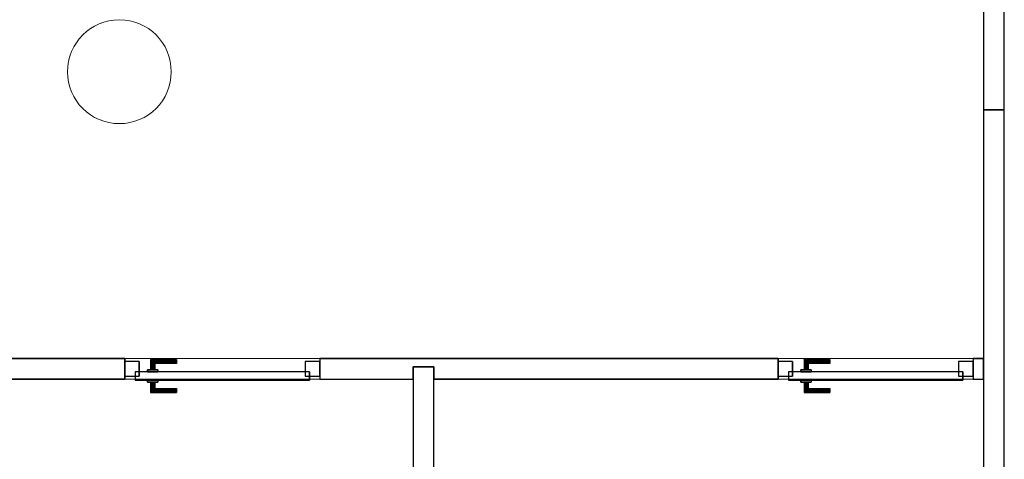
# Model space of a CAD drawing. Header units: metres. Extents: x 397.7 to 427.5, y 12.7 to 28.4.
# Tile 19 of 130: x 410.3 to 415, y 15.9 to 18. Entities that reach past the tile are written whole.
import ezdxf

# ---------------------------------------------------------------- set-up
doc = ezdxf.new("R2010")
doc.units = ezdxf.units.M
doc.layers.add('01_CARPINTERIA', color=5, linetype='Continuous', lineweight=25, true_color=0x0000ff)
for name, color, linetype, lineweight in [('A-COLS-____-MCUT', 7, 'Continuous', 18), ('A-COLS-____-OTLN', 7, 'Continuous', 18), ('A-GENM-____-OTLN', 7, 'Continuous', 18), ('A-WALL-____-MCUT', 7, 'Continuous', 25), ('A-WALL-____-OTLN', 7, 'Continuous', 25)]:
    doc.layers.add(name, color=color, linetype=linetype, lineweight=lineweight)

# ---------------------------------------------------------------- blocks, each defined once
blk = doc.blocks.new('Family - LONDR55-XX_ZZ-ARQ-CAA-M3D-Londres55-152830-05_TEL_P2')
at = {"layer": '01_CARPINTERIA', "color": 161, "true_color": 0xaaaaff}
for p, q in [((0.69, 0.1487), (0.69, 0.15)), ((0.69, 0.15), (0.69, 0.1487)), ((0.815, 0.15), (0.69, 0.15)), ((0.69, 0.145), (0.69, 0.1487)), ((0.69, 0.1487), (0.69, 0.145)), ((0.8137, 0.1487), (0.69, 0.1487)), ((0.8137, 0.1487), (0.69, 0.1487)), ((0.69, 0.14), (0.69, 0.145)), ((0.69, 0.145), (0.69, 0.14)), ((0.81, 0.145), (0.69, 0.145)), ((0.81, 0.145), (0.69, 0.145)), ((0.81, 0.145), (0.805, 0.14)), ((0.805, 0.14), (0.81, 0.145)), ((0.8137, 0.1487), (0.81, 0.145)), ((0.81, 0.145), (0.8137, 0.1487)), ((0.81, 0.1), (0.81, 0.145)), ((0.81, 0.1), (0.81, 0.145)), ((0.815, 0.15), (0.8137, 0.1487)), ((0.8137, 0.1487), (0.815, 0.15)), ((0.8137, 0.1), (0.8137, 0.1487)), ((0.8137, 0.1), (0.8137, 0.1487)), ((0.815, 0.1), (0.815, 0.15)), ((0.69, 0.135), (0.69, 0.14)), ((0.69, 0.14), (0.69, 0.135)), ((0.69, 0.14), (0.805, 0.14)), ((0.805, 0.14), (0.69, 0.14)), ((0.69, 0.135), (0.69, 0.1313)), ((0.69, 0.1313), (0.69, 0.135)), ((0.8, 0.135), (0.69, 0.135)), ((0.8, 0.135), (0.69, 0.135)), ((0.69, 0.1313), (0.69, 0.13)), ((0.69, 0.13), (0.69, 0.1313)), ((0.7963, 0.1313), (0.69, 0.1313)), ((0.7963, 0.1313), (0.69, 0.1313)), ((0.795, 0.13), (0.69, 0.13)), ((0.83, 0.1), (0.78, 0.1)), ((0.78, 0.1), (0.83, 0.1)), ((0.78, 0.09), (0.78, 0.1)), ((0.78, 0.09), (0.78, 0.1)), ((0.795, 0.13), (0.7963, 0.1313)), ((0.7963, 0.1313), (0.795, 0.13)), ((0.795, 0.1), (0.795, 0.13)), ((0.7963, 0.1), (0.795, 0.1)), ((0.795, 0.1), (0.7963, 0.1)), ((0.7963, 0.1313), (0.8, 0.135)), ((0.8, 0.135), (0.7963, 0.1313)), ((0.7963, 0.1), (0.7963, 0.1313)), ((0.7963, 0.1), (0.7963, 0.1313)), ((0.8, 0.1), (0.7963, 0.1)), ((0.7963, 0.1), (0.8, 0.1)), ((0.8, 0.135), (0.805, 0.14)), ((0.805, 0.14), (0.8, 0.135)), ((0.8, 0.1), (0.8, 0.135)), ((0.8, 0.1), (0.8, 0.135)), ((0.805, 0.1), (0.8, 0.1)), ((0.8, 0.1), (0.805, 0.1)), ((0.805, 0.14), (0.805, 0.1)), ((0.805, 0.1), (0.805, 0.14)), ((0.81, 0.1), (0.805, 0.1)), ((0.805, 0.1), (0.81, 0.1)), ((0.81, 0.1), (0.8137, 0.1)), ((0.8137, 0.1), (0.81, 0.1)), ((0.8137, 0.1), (0.815, 0.1)), ((0.815, 0.1), (0.8137, 0.1)), ((0.83, 0.09), (0.83, 0.1)), ((0.83, 0.1), (0.83, 0.09)), ((0.07, 0.07), (0, 0.07)), ((0, 0.07), (0, 0)), ((0.07, 0.07), (0, 0.07)), ((0, 0), (0, 0.07)), ((0.89, 0.09), (0.05, 0.09)), ((0.05, 0.09), (0.05, 0.05)), ((0.89, 0.09), (0.05, 0.09)), ((0.05, 0.05), (0.05, 0.09)), ((0.05, 0.05), (0.89, 0.05)), ((0.05, 0.05), (0.89, 0.05)), ((0.07, 0), (0.07, 0.07)), ((0.07, 0), (0.07, 0.07)), ((0.83, 0.09), (0.78, 0.09)), ((0.78, 0.09), (0.83, 0.09)), ((0.78, 0.05), (0.83, 0.05)), ((0.83, 0.05), (0.78, 0.05)), ((0.78, 0.04), (0.78, 0.05)), ((0.78, 0.04), (0.78, 0.05)), ((0.83, 0.04), (0.83, 0.05)), ((0.83, 0.05), (0.83, 0.04)), ((0.94, 0.07), (0.87, 0.07)), ((0.87, 0.07), (0.87, 0)), ((0.94, 0.07), (0.87, 0.07)), ((0.87, 0), (0.87, 0.07)), ((0.89, 0.05), (0.89, 0.09)), ((0.89, 0.05), (0.89, 0.09)), ((0.94, 0), (0.94, 0.07)), ((0.94, 0), (0.94, 0.07)), ((0, 0), (0.07, 0)), ((0, 0), (0.07, 0)), ((0.69, 0.0087), (0.69, 0.01)), ((0.69, 0.01), (0.69, 0.0087)), ((0.69, 0.01), (0.795, 0.01)), ((0.69, 0.005), (0.69, 0.0087)), ((0.69, 0.0087), (0.69, 0.005)), ((0.69, 0.0087), (0.7963, 0.0087)), ((0.69, 0.0087), (0.7963, 0.0087)), ((0.69, 0), (0.69, 0.005)), ((0.69, 0.005), (0.69, 0)), ((0.69, 0.005), (0.8, 0.005)), ((0.69, 0.005), (0.8, 0.005)), ((0.69, -0.005), (0.69, 0)), ((0.69, 0), (0.69, -0.005)), ((0.805, 0), (0.69, 0)), ((0.69, 0), (0.805, 0)), ((0.78, 0.04), (0.83, 0.04)), ((0.83, 0.04), (0.78, 0.04)), ((0.7963, 0.04), (0.795, 0.04)), ((0.795, 0.04), (0.7963, 0.04)), ((0.795, 0.01), (0.795, 0.04)), ((0.7963, 0.0087), (0.795, 0.01)), ((0.795, 0.01), (0.7963, 0.0087)), ((0.8, 0.04), (0.7963, 0.04)), ((0.7963, 0.04), (0.8, 0.04)), ((0.7963, 0.0087), (0.7963, 0.04)), ((0.7963, 0.0087), (0.7963, 0.04)), ((0.8, 0.005), (0.7963, 0.0087)), ((0.7963, 0.0087), (0.8, 0.005)), ((0.8, 0.04), (0.805, 0.04)), ((0.805, 0.04), (0.8, 0.04)), ((0.8, 0.005), (0.8, 0.04)), ((0.8, 0.005), (0.8, 0.04)), ((0.805, 0), (0.8, 0.005)), ((0.8, 0.005), (0.805, 0)), ((0.805, 0.04), (0.81, 0.04)), ((0.81, 0.04), (0.805, 0.04)), ((0.805, 0.04), (0.805, 0)), ((0.805, 0), (0.805, 0.04)), ((0.805, 0), (0.81, -0.005)), ((0.81, 0.04), (0.8137, 0.04)), ((0.8137, 0.04), (0.81, 0.04)), ((0.81, -0.005), (0.81, 0.04)), ((0.81, -0.005), (0.81, 0.04)), ((0.8137, 0.04), (0.815, 0.04)), ((0.815, 0.04), (0.8137, 0.04)), ((0.8137, -0.0087), (0.8137, 0.04)), ((0.8137, -0.0087), (0.8137, 0.04)), ((0.815, -0.01), (0.815, 0.04)), ((0.87, 0), (0.94, 0)), ((0.87, 0), (0.94, 0)), ((0.69, -0.005), (0.69, -0.0087)), ((0.69, -0.0087), (0.69, -0.005)), ((0.69, -0.005), (0.81, -0.005)), ((0.69, -0.005), (0.81, -0.005)), ((0.69, -0.0087), (0.69, -0.01)), ((0.69, -0.01), (0.69, -0.0087)), ((0.69, -0.0087), (0.8137, -0.0087)), ((0.69, -0.0087), (0.8137, -0.0087)), ((0.69, -0.01), (0.815, -0.01)), ((0.81, -0.005), (0.805, 0)), ((0.81, -0.005), (0.8137, -0.0087)), ((0.8137, -0.0087), (0.81, -0.005)), ((0.8137, -0.0087), (0.815, -0.01)), ((0.815, -0.01), (0.8137, -0.0087))]:
    blk.add_line(p, q, dxfattribs=at)
blk = doc.blocks.new('Family - Porta P2-152831-05_TEL_P2')
blk.add_blockref('Family - LONDR55-XX_ZZ-ARQ-CAA-M3D-Londres55-152830-05_TEL_P2', (0, 0))
blk = doc.blocks.new('Family - Evans P2-152854-05_TEL_P2')
at = {"layer": 'A-WALL-____-MCUT', "color": 253, "true_color": 0xaaaaaa}
for p, q in [((4.4949, 0.1), (0, 0.1)), ((0, 0.1), (0, 0)), ((4.4949, 0), (4.4949, 0.1)), ((0, 0), (4.4949, 0))]:
    blk.add_line(p, q, dxfattribs=at)
at = {"layer": 'A-WALL-____-OTLN', "color": 253, "true_color": 0xaaaaaa}
for p, q in [((4.4949, 0.1), (0, 0.1)), ((0, 0.1), (0, 0)), ((4.4949, 0), (4.4949, 0.1)), ((0, 0), (4.4949, 0))]:
    blk.add_line(p, q, dxfattribs=at)
at = {"layer": 'A-WALL-____-OTLN', "color": 253, "lineweight": 18, "true_color": 0xaaaaaa}
blk.add_line((0, 0), (4.4949, 0), dxfattribs=at)
blk = doc.blocks.new('Family - Mampara P2-152874-05_TEL_P2')
at = {"layer": 'A-WALL-____-MCUT', "color": 253, "true_color": 0xaaaaaa}
for p, q in [((0.05, 0.1), (0, 0.1)), ((0, 0.1), (0, 0)), ((0.05, 0), (0.05, 0.1)), ((2.6478, 0.1), (0.99, 0.1)), ((0.99, 0.1), (0.99, 0)), ((2.6478, 0.04), (2.6478, 0.1)), ((3.1978, 0.1), (2.7478, 0.1)), ((2.7478, 0.1), (2.7478, 0.04)), ((3.1978, 0), (3.1978, 0.1)), ((6.3478, 0.1), (4.1378, 0.1)), ((4.1378, 0.1), (4.1378, 0)), ((0, 0), (0.05, 0)), ((0.99, 0), (3.1978, 0)), ((2.7478, 0.04), (2.6478, 0.04)), ((4.1378, 0), (8.3078, 0))]:
    blk.add_line(p, q, dxfattribs=at)
at = {"layer": 'A-WALL-____-OTLN', "color": 253, "true_color": 0xaaaaaa}
for p, q in [((0.05, 0.1), (0, 0.1)), ((0, 0), (0, 0.1)), ((0.05, 0), (0.05, 0.1)), ((0.99, 0), (0.99, 0.1)), ((0.99, 0.1), (2.6478, 0.1)), ((2.6478, 0.1), (2.6478, 0.04)), ((3.1978, 0.1), (2.7478, 0.1)), ((2.7478, 0.04), (2.7478, 0.1)), ((3.1978, 0), (3.1978, 0.1)), ((4.1378, 0), (4.1378, 0.1)), ((4.1378, 0.1), (6.3478, 0.1)), ((0.05, 0), (0, 0)), ((3.1978, 0), (0.99, 0)), ((2.6478, 0.04), (2.7478, 0.04)), ((8.3078, 0), (4.1378, 0))]:
    blk.add_line(p, q, dxfattribs=at)
at = {"layer": 'A-WALL-____-OTLN', "color": 253, "lineweight": 18, "true_color": 0xaaaaaa}
blk.add_line((0, 0), (9.2978, 0), dxfattribs=at)
blk = doc.blocks.new('Family - Vano puerta-152878-05_TEL_P2')
at = {"layer": 'A-GENM-____-OTLN', "color": 253, "true_color": 0xaaaaaa}
for p, q in [((414.8471, 16.4186), (413.9071, 16.4186)), ((413.9071, 16.4186), (413.9071, 16.3186)), ((413.9071, 16.4186), (414.8471, 16.4186)), ((413.9071, 16.3186), (413.9071, 16.4186)), ((414.8471, 16.3186), (414.8471, 16.4186)), ((414.8471, 16.3186), (414.8471, 16.4186)), ((413.9071, 16.3186), (414.8471, 16.3186)), ((414.8471, 16.3186), (413.9071, 16.3186))]:
    blk.add_line(p, q, dxfattribs=at)
blk = doc.blocks.new('Family - Vano puerta-152880-05_TEL_P2')
at = {"layer": 'A-GENM-____-OTLN', "color": 253, "true_color": 0xaaaaaa}
for p, q in [((411.6993, 16.4186), (410.7593, 16.4186)), ((410.7593, 16.4186), (410.7593, 16.3186)), ((410.7593, 16.4186), (411.6993, 16.4186)), ((410.7593, 16.3186), (410.7593, 16.4186)), ((411.6993, 16.3186), (411.6993, 16.4186)), ((411.6993, 16.3186), (411.6993, 16.4186)), ((410.7593, 16.3186), (411.6993, 16.3186)), ((411.6993, 16.3186), (410.7593, 16.3186))]:
    blk.add_line(p, q, dxfattribs=at)
blk = doc.blocks.new('Family - LONDR55-XX_ZZ-ARQ-CAA-M3D-Londres55-152980-05_TEL_P2')
at = {"layer": '01_CARPINTERIA', "color": 161, "true_color": 0xaaaaff}
for p, q in [((0.69, 0.1487), (0.69, 0.15)), ((0.69, 0.15), (0.69, 0.1487)), ((0.815, 0.15), (0.69, 0.15)), ((0.69, 0.145), (0.69, 0.1487)), ((0.69, 0.1487), (0.69, 0.145)), ((0.8137, 0.1487), (0.69, 0.1487)), ((0.8137, 0.1487), (0.69, 0.1487)), ((0.69, 0.14), (0.69, 0.145)), ((0.69, 0.145), (0.69, 0.14)), ((0.81, 0.145), (0.69, 0.145)), ((0.81, 0.145), (0.69, 0.145)), ((0.81, 0.145), (0.805, 0.14)), ((0.805, 0.14), (0.81, 0.145)), ((0.8137, 0.1487), (0.81, 0.145)), ((0.81, 0.145), (0.8137, 0.1487)), ((0.81, 0.1), (0.81, 0.145)), ((0.81, 0.1), (0.81, 0.145)), ((0.815, 0.15), (0.8137, 0.1487)), ((0.8137, 0.1487), (0.815, 0.15)), ((0.8137, 0.1), (0.8137, 0.1487)), ((0.8137, 0.1), (0.8137, 0.1487)), ((0.815, 0.1), (0.815, 0.15)), ((0.69, 0.135), (0.69, 0.14)), ((0.69, 0.14), (0.69, 0.135)), ((0.69, 0.14), (0.805, 0.14)), ((0.805, 0.14), (0.69, 0.14)), ((0.69, 0.135), (0.69, 0.1313)), ((0.69, 0.1313), (0.69, 0.135)), ((0.8, 0.135), (0.69, 0.135)), ((0.8, 0.135), (0.69, 0.135)), ((0.69, 0.1313), (0.69, 0.13)), ((0.69, 0.13), (0.69, 0.1313)), ((0.7963, 0.1313), (0.69, 0.1313)), ((0.7963, 0.1313), (0.69, 0.1313)), ((0.795, 0.13), (0.69, 0.13)), ((0.83, 0.1), (0.78, 0.1)), ((0.78, 0.1), (0.83, 0.1)), ((0.78, 0.09), (0.78, 0.1)), ((0.78, 0.09), (0.78, 0.1)), ((0.795, 0.13), (0.7963, 0.1313)), ((0.7963, 0.1313), (0.795, 0.13)), ((0.795, 0.1), (0.795, 0.13)), ((0.7963, 0.1), (0.795, 0.1)), ((0.795, 0.1), (0.7963, 0.1)), ((0.7963, 0.1313), (0.8, 0.135)), ((0.8, 0.135), (0.7963, 0.1313)), ((0.7963, 0.1), (0.7963, 0.1313)), ((0.7963, 0.1), (0.7963, 0.1313)), ((0.8, 0.1), (0.7963, 0.1)), ((0.7963, 0.1), (0.8, 0.1)), ((0.8, 0.135), (0.805, 0.14)), ((0.805, 0.14), (0.8, 0.135)), ((0.8, 0.1), (0.8, 0.135)), ((0.8, 0.1), (0.8, 0.135)), ((0.805, 0.1), (0.8, 0.1)), ((0.8, 0.1), (0.805, 0.1)), ((0.805, 0.14), (0.805, 0.1)), ((0.805, 0.1), (0.805, 0.14)), ((0.81, 0.1), (0.805, 0.1)), ((0.805, 0.1), (0.81, 0.1)), ((0.81, 0.1), (0.8137, 0.1)), ((0.8137, 0.1), (0.81, 0.1)), ((0.8137, 0.1), (0.815, 0.1)), ((0.815, 0.1), (0.8137, 0.1)), ((0.83, 0.09), (0.83, 0.1)), ((0.83, 0.1), (0.83, 0.09)), ((0.07, 0.07), (0, 0.07)), ((0, 0.07), (0, 0)), ((0.07, 0.07), (0, 0.07)), ((0, 0), (0, 0.07)), ((0.89, 0.09), (0.05, 0.09)), ((0.05, 0.09), (0.05, 0.05)), ((0.89, 0.09), (0.05, 0.09)), ((0.05, 0.05), (0.05, 0.09)), ((0.05, 0.05), (0.89, 0.05)), ((0.05, 0.05), (0.89, 0.05)), ((0.07, 0), (0.07, 0.07)), ((0.07, 0), (0.07, 0.07)), ((0.83, 0.09), (0.78, 0.09)), ((0.78, 0.09), (0.83, 0.09)), ((0.78, 0.05), (0.83, 0.05)), ((0.83, 0.05), (0.78, 0.05)), ((0.78, 0.04), (0.78, 0.05)), ((0.78, 0.04), (0.78, 0.05)), ((0.83, 0.04), (0.83, 0.05)), ((0.83, 0.05), (0.83, 0.04)), ((0.94, 0.07), (0.87, 0.07)), ((0.87, 0.07), (0.87, 0)), ((0.94, 0.07), (0.87, 0.07)), ((0.87, 0), (0.87, 0.07)), ((0.89, 0.05), (0.89, 0.09)), ((0.89, 0.05), (0.89, 0.09)), ((0.94, 0), (0.94, 0.07)), ((0.94, 0), (0.94, 0.07)), ((0, 0), (0.07, 0)), ((0, 0), (0.07, 0)), ((0.69, 0.0087), (0.69, 0.01)), ((0.69, 0.01), (0.69, 0.0087)), ((0.69, 0.01), (0.795, 0.01)), ((0.69, 0.005), (0.69, 0.0087)), ((0.69, 0.0087), (0.69, 0.005)), ((0.69, 0.0087), (0.7963, 0.0087)), ((0.69, 0.0087), (0.7963, 0.0087)), ((0.69, 0), (0.69, 0.005)), ((0.69, 0.005), (0.69, 0)), ((0.69, 0.005), (0.8, 0.005)), ((0.69, 0.005), (0.8, 0.005)), ((0.69, -0.005), (0.69, 0)), ((0.69, 0), (0.69, -0.005)), ((0.805, 0), (0.69, 0)), ((0.69, 0), (0.805, 0)), ((0.78, 0.04), (0.83, 0.04)), ((0.83, 0.04), (0.78, 0.04)), ((0.7963, 0.04), (0.795, 0.04)), ((0.795, 0.04), (0.7963, 0.04)), ((0.795, 0.01), (0.795, 0.04)), ((0.7963, 0.0087), (0.795, 0.01)), ((0.795, 0.01), (0.7963, 0.0087)), ((0.8, 0.04), (0.7963, 0.04)), ((0.7963, 0.04), (0.8, 0.04)), ((0.7963, 0.0087), (0.7963, 0.04)), ((0.7963, 0.0087), (0.7963, 0.04)), ((0.8, 0.005), (0.7963, 0.0087)), ((0.7963, 0.0087), (0.8, 0.005)), ((0.8, 0.04), (0.805, 0.04)), ((0.805, 0.04), (0.8, 0.04)), ((0.8, 0.005), (0.8, 0.04)), ((0.8, 0.005), (0.8, 0.04)), ((0.805, 0), (0.8, 0.005)), ((0.8, 0.005), (0.805, 0)), ((0.805, 0.04), (0.81, 0.04)), ((0.81, 0.04), (0.805, 0.04)), ((0.805, 0.04), (0.805, 0)), ((0.805, 0), (0.805, 0.04)), ((0.805, 0), (0.81, -0.005)), ((0.81, 0.04), (0.8137, 0.04)), ((0.8137, 0.04), (0.81, 0.04)), ((0.81, -0.005), (0.81, 0.04)), ((0.81, -0.005), (0.81, 0.04)), ((0.8137, 0.04), (0.815, 0.04)), ((0.815, 0.04), (0.8137, 0.04)), ((0.8137, -0.0087), (0.8137, 0.04)), ((0.8137, -0.0087), (0.8137, 0.04)), ((0.815, -0.01), (0.815, 0.04)), ((0.87, 0), (0.94, 0)), ((0.87, 0), (0.94, 0)), ((0.69, -0.005), (0.69, -0.0087)), ((0.69, -0.0087), (0.69, -0.005)), ((0.69, -0.005), (0.81, -0.005)), ((0.69, -0.005), (0.81, -0.005)), ((0.69, -0.0087), (0.69, -0.01)), ((0.69, -0.01), (0.69, -0.0087)), ((0.69, -0.0087), (0.8137, -0.0087)), ((0.69, -0.0087), (0.8137, -0.0087)), ((0.69, -0.01), (0.815, -0.01)), ((0.81, -0.005), (0.805, 0)), ((0.81, -0.005), (0.8137, -0.0087)), ((0.8137, -0.0087), (0.81, -0.005)), ((0.8137, -0.0087), (0.815, -0.01)), ((0.815, -0.01), (0.8137, -0.0087))]:
    blk.add_line(p, q, dxfattribs=at)
blk = doc.blocks.new('Family - Porta P2-152981-05_TEL_P2')
blk.add_blockref('Family - LONDR55-XX_ZZ-ARQ-CAA-M3D-Londres55-152980-05_TEL_P2', (0, 0))
blk = doc.blocks.new('Family - Mampara P2-153196-05_TEL_P2')
at = {"layer": 'A-WALL-____-MCUT', "color": 253, "true_color": 0xaaaaaa}
for p, q in [((0.5, 0.1), (0, 0.1)), ((0, 0.1), (0, 0)), ((0.5, 0), (0.5, 0.1)), ((0, 0), (0.5, 0))]:
    blk.add_line(p, q, dxfattribs=at)
at = {"layer": 'A-WALL-____-OTLN', "color": 253, "true_color": 0xaaaaaa}
for p, q in [((0.5, 0.1), (0, 0.1)), ((0, 0.1), (0, 0)), ((0.5, 0), (0.5, 0.1)), ((0, 0), (0.5, 0))]:
    blk.add_line(p, q, dxfattribs=at)
at = {"layer": 'A-WALL-____-OTLN', "color": 253, "lineweight": 18, "true_color": 0xaaaaaa}
blk.add_line((0, 0), (0.5, 0), dxfattribs=at)
blk = doc.blocks.new('Family - Pilar P2-153225-05_TEL_P2')
at = {"layer": 'A-COLS-____-MCUT', "color": 253, "true_color": 0xaaaaaa}
for start, end in [(360, 180), (180, 360)]:
    blk.add_arc((0.25, 0.25), 0.25, start, end, dxfattribs=at)
at = {"layer": 'A-COLS-____-OTLN', "color": 253, "true_color": 0xaaaaaa}
for start, end in [(360, 180), (180, 360)]:
    blk.add_arc((0.25, 0.25), 0.25, start, end, dxfattribs=at)
blk = doc.blocks.new('Family - Mampara P2-153261-05_TEL_P2')
at = {"layer": 'A-WALL-____-MCUT', "color": 253, "true_color": 0xaaaaaa}
for p, q in [((0.56, 0.1), (0, 0.1)), ((0, 0.1), (0, 0)), ((0.56, 0), (0.56, 0.1)), ((0, 0), (0.56, 0))]:
    blk.add_line(p, q, dxfattribs=at)
at = {"layer": 'A-WALL-____-OTLN', "color": 253, "true_color": 0xaaaaaa}
for p, q in [((0.56, 0.1), (0, 0.1)), ((0, 0.1), (0, 0)), ((0.56, 0), (0.56, 0.1)), ((0, 0), (0.56, 0))]:
    blk.add_line(p, q, dxfattribs=at)
at = {"layer": 'A-WALL-____-OTLN', "color": 253, "lineweight": 18, "true_color": 0xaaaaaa}
blk.add_line((0, 0), (0.56, 0), dxfattribs=at)
blk = doc.blocks.new('LONDR55-XX_ZZ-ARQ-CAA-M3D-Londres55_ifc-1-05_TEL_P2')
at = {"layer": '01_CARPINTERIA', "color": 253, "lineweight": 18, "true_color": 0xaaaaaa, "rotation": 180}
for name, p in [('Family - Porta P2-152981-05_TEL_P2', (411.6993, 16.4036)), ('Family - Porta P2-152831-05_TEL_P2', (414.8471, 16.4036))]:
    blk.add_blockref(name, p, dxfattribs=at)
at = {"layer": 'A-COLS-____-OTLN', "color": 253, "lineweight": 18, "true_color": 0xaaaaaa}
blk.add_blockref('Family - Pilar P2-153225-05_TEL_P2', (410.4837, 17.5495), dxfattribs=at)
at = {"layer": 'A-GENM-____-OTLN', "color": 253, "lineweight": 18, "true_color": 0xaaaaaa}
for name in ['Family - Vano puerta-152880-05_TEL_P2', 'Family - Vano puerta-152878-05_TEL_P2']:
    blk.add_blockref(name, (0, 0), dxfattribs=at)
at = {"layer": 'A-WALL-____-OTLN', "color": 253, "lineweight": 18, "true_color": 0xaaaaaa}
for name, p, rotation in [('Family - Mampara P2-153196-05_TEL_P2', (414.8971, 18.1155), 270), ('Family - Evans P2-152854-05_TEL_P2', (414.9971, 13.1206), 89.99999999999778), ('Family - Mampara P2-152874-05_TEL_P2', (414.8971, 16.4186), 180), ('Family - Mampara P2-153261-05_TEL_P2', (412.2493, 15.8186), 90)]:
    blk.add_blockref(name, p, dxfattribs=dict(at, rotation=rotation))

msp = doc.modelspace()

# ---------------------------------------------------------------- block references
at = {"lineweight": 5}
msp.add_blockref('LONDR55-XX_ZZ-ARQ-CAA-M3D-Londres55_ifc-1-05_TEL_P2', (0, 0), dxfattribs=at)

doc.saveas('drawing.dxf')
